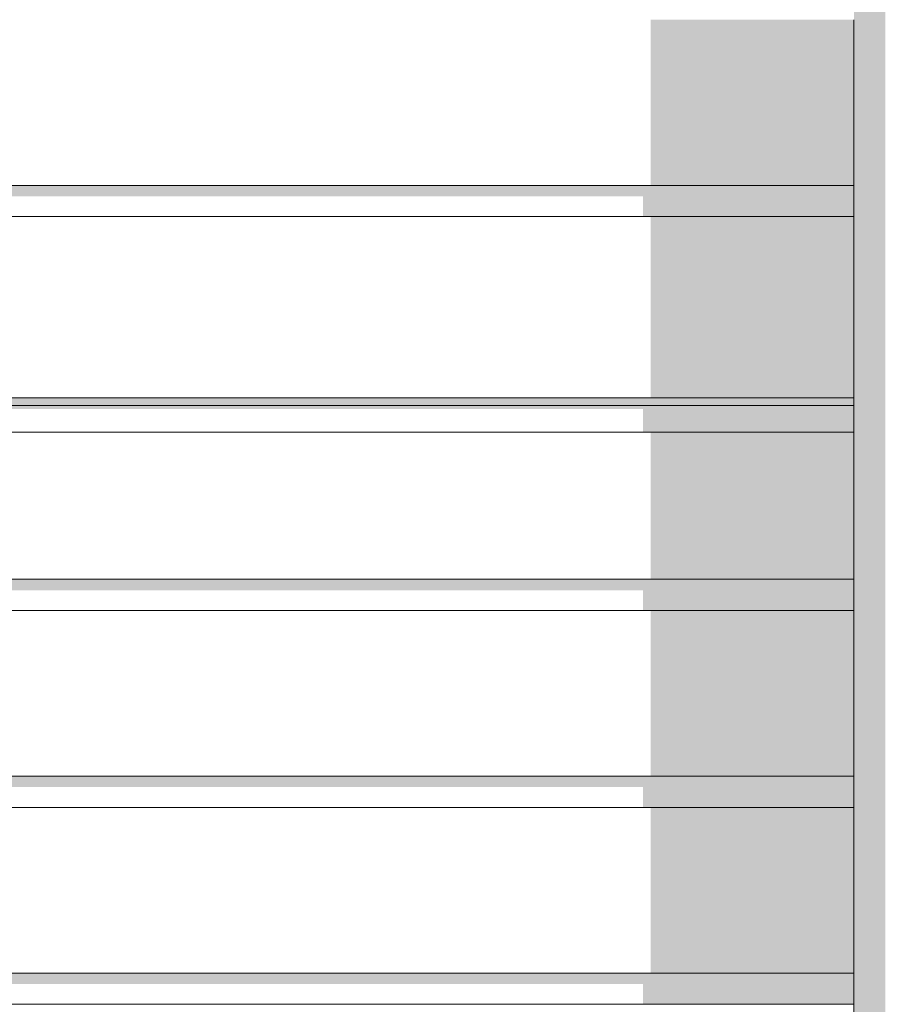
# Model space of a CAD drawing. Header units: millimetres. Extents: x 11 to 55443, y -2 to 19464.
# Tile 80 of 135: x 29400 to 29950, y 11096 to 11726. Entities that reach past the tile are written whole.
import ezdxf

# ---------------------------------------------------------------- set-up
doc = ezdxf.new("R2010")
doc.units = ezdxf.units.MM
doc.header["$MEASUREMENT"] = 0
doc.linetypes.add('Wipeout_Contour', pattern=[1000, 0, -1000])
doc.layers.add('Nowe_Drzwi Archicad', color=7, linetype='Continuous')
doc.layers.add('Nowe_Drzwi Archicad_Nr_pióra__101', color=252, linetype='Continuous', lineweight=5)
doc.layers.add('Nowe_Drzwi Archicad_Nr_pióra__81', color=7, linetype='Continuous', lineweight=13)

# ---------------------------------------------------------------- blocks, each defined once
blk = doc.blocks.new('ElemPrzekroju_4_1', base_point=(7287.15, 10853.98))
at = {"color": 254, "linetype": 'Wipeout_Contour', "lineweight": 0, "ltscale": 130571.419975}
blk.add_wipeout([(29953.82, 10853.98), (29953.82, 14853.98), (29946.32, 14846.48), (29946.32, 10853.98)], dxfattribs=at).dxf.layer = 'Nowe_Drzwi Archicad'
at = {"color": 254, "linetype": 'Wipeout_Contour', "lineweight": 0, "ltscale": 122486.375349}
blk.add_wipeout([(26723.82, 11619.88), (26723.82, 11599.88), (29933.82, 11599.88), (29933.82, 11619.88)], dxfattribs=at).dxf.layer = 'Nowe_Drzwi Archicad'
at = {"color": 254, "linetype": 'Wipeout_Contour', "lineweight": 0, "ltscale": 122275.556287}
blk.add_wipeout([(26723.82, 11478.98), (26723.82, 11461.98), (29933.82, 11461.98), (29933.82, 11478.98)], dxfattribs=at).dxf.layer = 'Nowe_Drzwi Archicad'
at = {"color": 254, "linetype": 'Wipeout_Contour', "lineweight": 0, "ltscale": 122107.014902}
blk.add_wipeout([(26723.82, 11367.98), (26723.82, 11347.98), (29933.82, 11347.98), (29933.82, 11367.98)], dxfattribs=at).dxf.layer = 'Nowe_Drzwi Archicad'
at = {"color": 254, "linetype": 'Wipeout_Contour', "lineweight": 0, "ltscale": 121919.944131}
blk.add_wipeout([(29933.82, 11241.98), (26723.82, 11241.98), (26723.82, 11221.98), (29933.82, 11221.98)], dxfattribs=at).dxf.layer = 'Nowe_Drzwi Archicad'
at = {"color": 254, "linetype": 'Wipeout_Contour', "lineweight": 0, "ltscale": 121734.674829}
blk.add_wipeout([(29933.82, 11115.98), (26723.82, 11115.98), (26723.82, 11095.98), (29933.82, 11095.98)], dxfattribs=at).dxf.layer = 'Nowe_Drzwi Archicad'
at = {"layer": 'Nowe_Drzwi Archicad', "linetype": 'Continuous', "lineweight": 0, "true_color": 0x000000}
blk.add_hatch(color=18, dxfattribs=at).paths.add_polyline_path([(29953.82, 10853.98), (29953.82, 14853.98), (29946.32, 14846.48), (29946.32, 10853.98)])
at = {"color": 254, "linetype": 'Wipeout_Contour', "lineweight": 0, "ltscale": 122582.515754}
blk.add_wipeout([(26723.82, 11725.88), (26723.82, 11619.88), (29933.82, 11619.88), (29933.82, 11725.88)], dxfattribs=at).dxf.layer = 'Nowe_Drzwi Archicad'
at = {"color": 254, "linetype": 'Wipeout_Contour', "lineweight": 0, "ltscale": 122292.033652}
blk.add_wipeout([(26723.82, 11483.88), (26723.82, 11478.98), (29933.82, 11478.98), (29933.82, 11483.88)], dxfattribs=at).dxf.layer = 'Nowe_Drzwi Archicad'
at = {"color": 254, "linetype": 'Wipeout_Contour', "lineweight": 0, "ltscale": 122192.349681}
blk.add_wipeout([(26723.82, 11461.98), (26723.82, 11367.98), (29933.82, 11367.98), (29933.82, 11461.98)], dxfattribs=at).dxf.layer = 'Nowe_Drzwi Archicad'
at = {"color": 254, "linetype": 'Wipeout_Contour', "lineweight": 0, "ltscale": 122013.407167}
blk.add_wipeout([(26723.82, 11347.98), (26723.82, 11241.98), (29933.82, 11241.98), (29933.82, 11347.98)], dxfattribs=at).dxf.layer = 'Nowe_Drzwi Archicad'
at = {"color": 254, "linetype": 'Wipeout_Contour', "lineweight": 0, "ltscale": 121827.236833}
blk.add_wipeout([(29933.82, 11221.98), (26723.82, 11221.98), (26723.82, 11115.98), (29933.82, 11115.98)], dxfattribs=at).dxf.layer = 'Nowe_Drzwi Archicad'
at = {"layer": 'Nowe_Drzwi Archicad', "linetype": 'Continuous', "lineweight": 0, "true_color": 0x000000}
blk.add_hatch(color=18, dxfattribs=at).paths.add_polyline_path([(26723.82, 11483.88), (26723.82, 11478.98), (29933.82, 11478.98), (29933.82, 11483.88)])
at = {"color": 254, "linetype": 'Wipeout_Contour', "lineweight": 0, "ltscale": 122383.44711}
blk.add_wipeout([(26723.82, 11599.88), (26723.82, 11483.88), (29933.82, 11483.88), (29933.82, 11599.88)], dxfattribs=at).dxf.layer = 'Nowe_Drzwi Archicad'
at = {"color": 254, "linetype": 'Wipeout_Contour', "lineweight": 0, "ltscale": 130525.814634}
blk.add_wipeout([(29933.82, 14833.98), (29933.82, 10853.98), (29946.32, 10853.98), (29946.32, 14846.48)], dxfattribs=at).dxf.layer = 'Nowe_Drzwi Archicad'
at = {"layer": 'Nowe_Drzwi Archicad', "linetype": 'Continuous', "lineweight": 0, "true_color": 0x000000}
for points in [[(29933.82, 14833.98), (29933.82, 10853.98), (29946.32, 10853.98), (29946.32, 14846.48)], [(29803.82, 11725.88), (29803.82, 11619.88), (29933.82, 11619.88), (29933.82, 11725.88)], [(26723.82, 11612.81), (29798.82, 11612.81), (29798.82, 11599.88), (29933.82, 11599.88), (29933.82, 11619.88), (26723.82, 11619.88)], [(29803.82, 11599.88), (29803.82, 11483.88), (29933.82, 11483.88), (29933.82, 11599.88)], [(26723.82, 11476.81), (29798.82, 11476.81), (29798.82, 11461.98), (29933.82, 11461.98), (29933.82, 11478.98), (26723.82, 11478.98)], [(29803.82, 11461.98), (29803.82, 11367.98), (29933.82, 11367.98), (29933.82, 11461.98)], [(29933.82, 11367.98), (26723.82, 11367.98), (26723.82, 11360.91), (29798.82, 11360.91), (29798.82, 11347.98), (29933.82, 11347.98)], [(29803.82, 11347.98), (29803.82, 11241.98), (29933.82, 11241.98), (29933.82, 11347.98)], [(26723.82, 11241.98), (26723.82, 11234.91), (29798.82, 11234.91), (29798.82, 11221.98), (29933.82, 11221.98), (29933.82, 11241.98)], [(29803.82, 11221.98), (29803.82, 11115.98), (29933.82, 11115.98), (29933.82, 11221.98)], [(26723.82, 11115.98), (26723.82, 11108.91), (29798.82, 11108.91), (29798.82, 11095.98), (29933.82, 11095.98), (29933.82, 11115.98)]]:
    blk.add_hatch(color=18, dxfattribs=at).paths.add_polyline_path(points)
at = {"layer": 'Nowe_Drzwi Archicad_Nr_pióra__101', "color": 252, "linetype": 'Continuous', "lineweight": 5}
for p, q in [((29933.82, 11619.88), (29933.82, 11725.88)), ((29933.82, 11599.88), (29933.82, 11619.88)), ((29933.82, 11483.88), (29933.82, 11599.88)), ((29933.82, 11461.98), (29933.82, 11483.88)), ((29933.82, 11367.98), (29933.82, 11461.98)), ((29933.82, 11347.98), (29933.82, 11367.98)), ((29933.82, 11241.98), (29933.82, 11347.98)), ((29933.82, 11221.98), (29933.82, 11241.98)), ((29933.82, 11115.98), (29933.82, 11221.98)), ((29933.82, 11095.98), (29933.82, 11115.98)), ((29933.82, 10989.98), (29933.82, 11095.98))]:
    blk.add_line(p, q, dxfattribs=at)
at = {"layer": 'Nowe_Drzwi Archicad_Nr_pióra__81', "color": 7, "linetype": 'Continuous', "lineweight": 13}
for p, q in [((26723.82, 11619.88), (29933.82, 11619.88)), ((29933.82, 11599.88), (26723.82, 11599.88)), ((29933.82, 11483.88), (26723.82, 11483.88)), ((29933.82, 11478.98), (26723.82, 11478.98)), ((29933.82, 11461.98), (26723.82, 11461.98)), ((26723.82, 11367.98), (29933.82, 11367.98)), ((29933.82, 11347.98), (26723.82, 11347.98)), ((26723.82, 11241.98), (29933.82, 11241.98)), ((29933.82, 11221.98), (26723.82, 11221.98)), ((26723.82, 11115.98), (29933.82, 11115.98)), ((29933.82, 11095.98), (26723.82, 11095.98))]:
    blk.add_line(p, q, dxfattribs=at)

msp = doc.modelspace()

# ---------------------------------------------------------------- block references
at = {"layer": 'Nowe_Drzwi Archicad', "lineweight": 0}
msp.add_blockref('ElemPrzekroju_4_1', (7287.15, 10853.98), dxfattribs=at)

doc.saveas('drawing.dxf')
